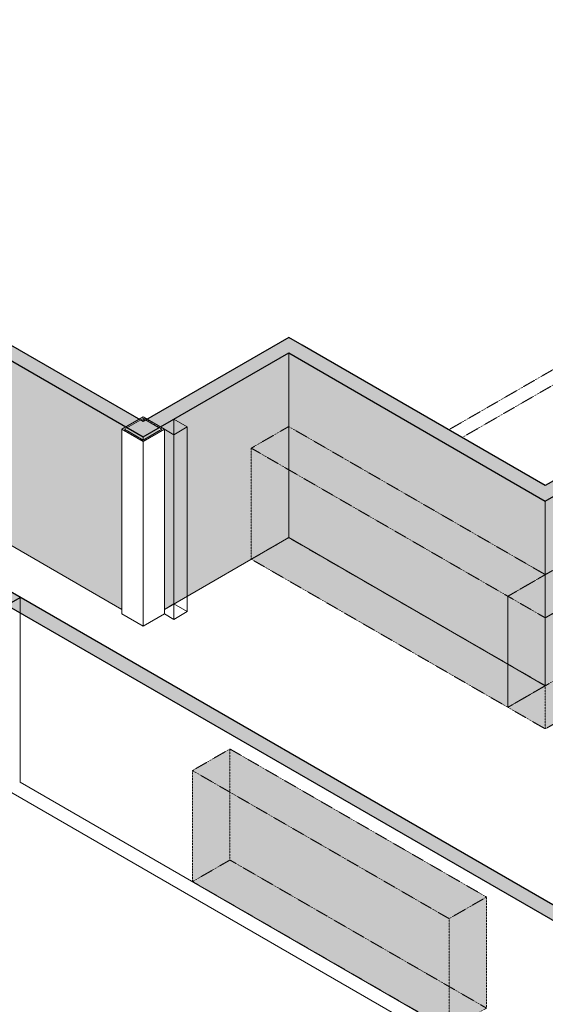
# Model space of a CAD drawing. Header units: millimetres. Extents: x 2807 to 348062, y -35711 to 43067.
# Tile 36 of 191: x 39772 to 43248, y -9604 to -3090. Entities that reach past the tile are written whole.
import ezdxf

# ---------------------------------------------------------------- set-up
doc = ezdxf.new("R2010")
doc.units = ezdxf.units.MM
doc.linetypes.add('Hidden', pattern=[7.14375, 4.7625, -2.38125])
doc.linetypes.add('THO_hhidden', pattern=[2.5, 1.5, -1])
for name, color, linetype, lineweight in [('A-DOOR', 7, 'Continuous', 13), ('A-GENM', 7, 'Continuous', 13), ('A-WALL', 7, 'Continuous', 25), ('A-WALL-PATT', 7, 'Continuous', 25), ('I-WALL', 7, 'Continuous', 18), ('S-COLS', 7, 'Continuous', 13)]:
    doc.layers.add(name, color=color, linetype=linetype, lineweight=lineweight)

# ---------------------------------------------------------------- blocks, each defined once
blk = doc.blocks.new('NLRS_28_SCO_UN_koker_gen_bcb - K200_200_12_5-V126-00 isometrie begane grond _plotview_')
at = {"layer": 'S-COLS'}
h = blk.add_hatch(dxfattribs=at)
h.set_pattern_fill('FP_5', color=256, style=0, pattern_type=2)
h.set_pattern_definition([(30, (3507.014, -1231.216), (-42.42629, 24.494494), []), (30, (3507.014, -1206.967), (-42.42629, 24.494494), [])])
h.paths.add_polyline_path([(40587.7, -5881.4), (40729.1, -5799.7), (40587.7, -5718.1), (40446.3, -5799.7)])
h.paths.add_polyline_path([(40587.7, -5871.2), (40463.9, -5799.7), (40587.7, -5728.3), (40711.4, -5799.7), (40693.9, -5809.8)])
at = {"layer": 'S-COLS', "lineweight": 18}
for p, q in [((40587.7, -5718.1), (40446.3, -5799.7)), ((40463.9, -5799.7), (40587.7, -5728.3)), ((40729.1, -5799.7), (40587.7, -5718.1)), ((40587.7, -5728.3), (40693.7, -5789.5)), ((40693.9, -5789.6), (40711.4, -5799.7)), ((40446.3, -5799.7), (40587.7, -5881.4)), ((40587.7, -5871.2), (40463.9, -5799.7)), ((40587.7, -5881.4), (40729.1, -5799.7)), ((40711.4, -5799.7), (40587.7, -5871.2))]:
    blk.add_line(p, q, dxfattribs=at)
at = {"layer": 'S-COLS'}
for p, q in [((40587.7, -5728.3), (40587.7, -5748.7)), ((40446.3, -5799.7), (40446.3, -7021.7)), ((40729.1, -7021.7), (40729.1, -5799.7)), ((40587.7, -5881.4), (40587.7, -7103.4)), ((40587.7, -7103.4), (40446.3, -7021.7)), ((40729.1, -7021.7), (40587.7, -7103.4))]:
    blk.add_line(p, q, dxfattribs=at)
blk = doc.blocks.new('NLRS_33_GM_WPB_vloeropening schacht rechthoek_gen_tho - 125x125-V210-00 isometrie begane grond _plotview_')
at = {"layer": 'A-GENM', "true_color": 0xc8fac8, "transparency": 33554483}
blk.add_hatch(color=254, dxfattribs=at).paths.add_polyline_path([(40791, -5835.4), (40879.4, -5784.4), (40791, -5733.4), (40702.6, -5784.4)])
at = {"layer": 'A-GENM'}
for p, q in [((40791, -5733.4), (40702.6, -5784.4)), ((40702.6, -5784.4), (40791, -5835.4)), ((40879.4, -5784.4), (40791, -5733.4)), ((40791, -5835.4), (40879.4, -5784.4)), ((40879.4, -7006.4), (40879.4, -5784.4)), ((40791, -5835.4), (40791, -7057.4)), ((40791, -7057.4), (40729.1, -7021.7)), ((40879.4, -7006.4), (40791, -7057.4))]:
    blk.add_line(p, q, dxfattribs=at)
at = {"layer": 'A-GENM', "color": 250, "true_color": 0x283228}
blk.add_line((40791, -5835.4), (40791, -5733.4), dxfattribs=at)
at = {"layer": 'A-GENM', "color": 251, "true_color": 0x5b5b5b}
blk.add_line((40791, -6955.4), (40791, -5835.4), dxfattribs=at)
at = {"layer": 'A-GENM', "color": 250, "true_color": 0x333333}
for p, q in [((40729.1, -6991.1), (40791, -6955.4)), ((40791, -6955.4), (40879.4, -7006.4))]:
    blk.add_line(p, q, dxfattribs=at)
blk = doc.blocks.new('NLRS_32_DO_WB_binnendeur sparing_gen_tho - sparing 2675x2800-2381115-00 isometrie begane grond _plotview_')
at = {"layer": 'A-DOOR', "linetype": 'THO_hhidden'}
for p, q in [((43301.2, -5404), (42609.4, -5803.4)), ((42697.8, -5854.5), (43389.6, -5455.1))]:
    blk.add_line(p, q, dxfattribs=at)
blk = doc.blocks.new('NLRS_01_GM_WPB_dummy placeholder_gen_tho - garderobe 2400x350x900-2382328-00 isometrie begane grond _plotview_')
at = {"layer": 'A-GENM', "linetype": 'THO_hhidden', "true_color": 0xdcf8f8, "transparency": 33554636}
for points in [[(43000.7, -6904.4), (43248.2, -6761.5), (41551.1, -5781.7), (41303.6, -5924.6), (42912.3, -6853.3)], [(43000.7, -7639.2), (43000.7, -6904.4), (41303.6, -5924.6), (41303.6, -6659.4), (42477, -7336.8)], [(43000.7, -7639.2), (43248.2, -7496.3), (43248.2, -6761.5), (43000.7, -6904.4)]]:
    blk.add_hatch(color=7, dxfattribs=at).paths.add_polyline_path(points)
at = {"layer": 'A-GENM', "linetype": 'THO_hhidden'}
for p, q in [((41551.1, -5781.7), (41303.6, -5924.6)), ((43248.2, -6761.5), (41551.1, -5781.7)), ((41303.6, -5924.6), (43000.7, -6904.4)), ((41303.6, -5924.6), (41303.6, -6659.4)), ((43000.7, -7639.2), (41303.6, -6659.4)), ((43000.7, -6904.4), (43248.2, -6761.5)), ((43000.7, -6904.4), (43000.7, -7639.2))]:
    blk.add_line(p, q, dxfattribs=at)
at = {"layer": 'A-GENM', "color": 9, "linetype": 'THO_hhidden', "true_color": 0xb0c6c6}
for p, q in [((41551.1, -6516.5), (41551.1, -5781.7)), ((41303.6, -6659.4), (41551.1, -6516.5)), ((41551.1, -6516.5), (43000.7, -7353.4)), ((43248.2, -6761.5), (43248.2, -7047.2)), ((43248.2, -7496.3), (43000.7, -7639.2))]:
    blk.add_line(p, q, dxfattribs=at)
at = {"layer": 'A-GENM', "color": 254, "linetype": 'THO_hhidden', "true_color": 0xd3eeee}
for p in [(43248.2, -7047.2), (43000.7, -7353.4)]:
    blk.add_line(p, (43248.2, -7496.3), dxfattribs=at)
blk = doc.blocks.new('NLRS_01_GM_WPB_dummy placeholder_gen_tho - garderobe 3150x350x900-2383201-00 isometrie begane grond _plotview_')
at = {"layer": 'A-GENM', "linetype": 'THO_hhidden', "true_color": 0xdcf8f8, "transparency": 33554636}
for points in [[(43248.2, -7047.2), (45475.5, -5761.3), (45228.1, -5618.4), (43000.7, -6904.4)], [(43248.2, -7782.1), (45475.5, -6496.1), (45475.5, -5761.3), (43248.2, -7047.2)], [(43248.2, -7782.1), (43248.2, -7047.2), (43000.7, -6904.4), (43000.7, -7639.2)]]:
    blk.add_hatch(color=7, dxfattribs=at).paths.add_polyline_path(points)
at = {"layer": 'A-GENM', "linetype": 'THO_hhidden'}
for p, q in [((45228.1, -5618.4), (43000.7, -6904.4)), ((45475.5, -5761.3), (45228.1, -5618.4)), ((43248.2, -7047.2), (45475.5, -5761.3)), ((45475.5, -6496.1), (45475.5, -5761.3)), ((45475.5, -6496.1), (43248.2, -7782.1)), ((43000.7, -6904.4), (43248.2, -7047.2)), ((43000.7, -7639.2), (43000.7, -6904.4)), ((43248.2, -7782.1), (43248.2, -7047.2)), ((43248.2, -7782.1), (43000.7, -7639.2))]:
    blk.add_line(p, q, dxfattribs=at)
at = {"layer": 'A-GENM', "color": 9, "linetype": 'THO_hhidden', "true_color": 0xb0c6c6}
for p, q in [((45228.1, -5618.4), (45228.1, -6353.2)), ((43000.7, -7639.2), (45228.1, -6353.2)), ((45228.1, -6353.2), (45475.5, -6496.1))]:
    blk.add_line(p, q, dxfattribs=at)
blk = doc.blocks.new('NLRS_01_GM_WPB_dummy placeholder_gen_tho - garderobe 2400x350x900-V294-00 isometrie begane grond _plotview_')
at = {"layer": 'A-GENM', "linetype": 'THO_hhidden', "true_color": 0xdcf8f8, "transparency": 33554636}
for points in [[(42611.8, -9037.4), (42859.3, -8894.6), (41162.2, -7914.8), (40914.7, -8057.7), (42477, -8959.6)], [(42611.8, -9772.3), (42611.8, -9037.4), (40914.7, -8057.7), (40914.7, -8792.5), (42477, -9694.5)], [(42611.8, -9772.3), (42859.3, -9629.4), (42859.3, -8894.6), (42611.8, -9037.4)]]:
    blk.add_hatch(color=7, dxfattribs=at).paths.add_polyline_path(points)
at = {"layer": 'A-GENM', "color": 253, "linetype": 'THO_hhidden', "true_color": 0xa1a1a1}
for p, q in [((41162.2, -7914.8), (40914.7, -8057.7)), ((42859.3, -8894.6), (41162.2, -7914.8)), ((40914.7, -8057.7), (42611.8, -9037.4)), ((40914.7, -8057.7), (40914.7, -8792.5)), ((42611.8, -9772.3), (40914.7, -8792.5)), ((42611.8, -9037.4), (42859.3, -8894.6)), ((42859.3, -8894.6), (42859.3, -9629.4)), ((42611.8, -9037.4), (42611.8, -9772.3)), ((42859.3, -9629.4), (42611.8, -9772.3))]:
    blk.add_line(p, q, dxfattribs=at)
at = {"layer": 'A-GENM', "color": 254, "linetype": 'THO_hhidden', "true_color": 0xd0e6e6}
for p, q in [((41162.2, -8649.6), (41162.2, -7914.8)), ((40914.7, -8792.5), (41162.2, -8649.6)), ((41162.2, -8649.6), (42859.3, -9629.4))]:
    blk.add_line(p, q, dxfattribs=at)

msp = doc.modelspace()

# ---------------------------------------------------------------- hatches: boundary and pattern name
at = {"layer": 'A-WALL-PATT', "lineweight": 18, "true_color": 0xafafaf}
h = msp.add_hatch(color=253, dxfattribs=at)
h.paths.add_polyline_path([(40587.7, -5850.7), (41639.5, -5243.5), (41551.1, -5192.4), (40499.3, -5799.7)])
h.paths.add_polyline_path([(43531, -4151.4), (46332.9, -2533.7), (46244.5, -2482.7), (43442.6, -4100.4)])
at = {"layer": 'A-WALL-PATT', "true_color": 0xf0f0f0}
h = msp.add_hatch(color=7, dxfattribs=at)
h.paths.add_polyline_path([(40729.1, -6991.1), (41551.1, -6516.5), (41551.1, -5294.5), (40702.6, -5784.4), (40729.1, -5799.7), (40729.1, -6811.7)])
h.paths.add_polyline_path([(40587.7, -5871.2), (40693.7, -5809.9), (40693.7, -5789.5), (40587.7, -5850.7)])
h.paths.add_polyline_path([(44677.7, -4711.4), (45281.1, -4363), (45281.1, -3141), (43619.4, -4100.4), (44260.1, -4470.3)])
h.paths.add_polyline_path([(46218, -3579.9), (46218, -2600.1), (45369.5, -3090), (46156.1, -3544.1)])
h.paths.add_polyline_path([(46244.5, -2605.2), (46332.9, -2554.1), (46332.9, -2533.7), (46226.8, -2595)])
at = {"layer": 'A-WALL-PATT', "lineweight": 18, "true_color": 0xafafaf}
for points in [[(43248.2, -6274.3), (45228.1, -5131.2), (45139.7, -5080.2), (43159.8, -6223.3)], [(40499.3, -5799.7), (40587.7, -5748.7), (39712.6, -5243.5), (39624.2, -5294.5)], [(43159.8, -6223.3), (43248.2, -6172.2), (41639.5, -5243.5), (41551.1, -5294.5), (42477, -5829.1)], [(39686.1, -6963.2), (39774.5, -6912.2), (39146.9, -6549.9), (39058.6, -6600.9), (39597.7, -6912.2)]]:
    msp.add_hatch(color=253, dxfattribs=at).paths.add_polyline_path(points)
at = {"layer": 'A-WALL-PATT', "true_color": 0xf0f0f0}
for points in [[(43248.2, -7496.3), (45228.1, -6353.2), (45228.1, -5131.2), (43248.2, -6274.3)], [(43159.8, -7445.3), (43159.8, -6223.3), (41551.1, -5294.5), (41551.1, -6516.5), (42477, -7051.1)], [(40587.7, -5871.2), (40587.7, -5850.7), (40499.3, -5799.7), (40499.3, -5820.1)], [(43248.2, -7496.3), (43248.2, -6274.3), (43159.8, -6223.3), (43159.8, -7445.3)]]:
    msp.add_hatch(color=7, dxfattribs=at).paths.add_polyline_path(points)
h = msp.add_hatch(color=7, dxfattribs=at)
h.paths.add_polyline_path([(40446.3, -6991.1), (40446.3, -5799.7), (40472.8, -5784.4), (39624.2, -5294.5), (39624.2, -6516.5), (39802.3, -6619.3)])
h.paths.add_polyline_path([(40499.3, -5820.1), (40499.3, -5799.7), (40481.6, -5789.5), (40481.6, -5809.9)])
at = {"layer": 'A-WALL-PATT', "lineweight": 18, "true_color": 0xd7e6e6, "transparency": 33554593}
msp.add_hatch(color=254, dxfattribs=at).paths.add_polyline_path([(44174.5, -9554.6), (44262.9, -9503.5), (39774.5, -6912.2), (39686.1, -6963.2), (42477, -8574.5)])

# ---------------------------------------------------------------- linework, layer by layer
at = {"layer": 'A-WALL'}
msp.add_line((39686.1, -6963.2), (39774.5, -6912.2), dxfattribs=at)
at = {"layer": 'I-WALL', "lineweight": 25}
for p, q in [((45139.7, -5080.2), (43248.2, -6172.2)), ((43248.2, -6274.3), (45228.1, -5131.2)), ((41551.1, -5192.4), (40587.7, -5748.7)), ((41639.5, -5243.5), (41551.1, -5192.4)), ((40587.7, -5748.7), (39712.6, -5243.5)), ((43248.2, -6172.2), (41639.5, -5243.5)), ((39624.2, -5294.5), (40587.7, -5850.7)), ((40587.7, -5850.7), (41551.1, -5294.5)), ((41551.1, -5294.5), (43248.2, -6274.3)), ((44264.6, -9504.6), (39146.9, -6549.9)), ((39686.1, -6963.2), (44637.6, -9822))]:
    msp.add_line(p, q, dxfattribs=at)
at = {"layer": 'I-WALL', "color": 9, "true_color": 0xb0c6c6}
for p, q in [((41551.1, -5294.5), (41551.1, -6516.5)), ((41551.1, -6516.5), (43000.7, -7353.4))]:
    msp.add_line(p, q, dxfattribs=at)
at = {"layer": 'I-WALL'}
for p, q in [((40587.7, -5850.7), (40587.7, -5871.2)), ((43248.2, -6274.3), (43248.2, -6761.5)), ((39624.2, -6516.5), (40446.3, -6991.1)), ((40729.1, -6991.1), (41551.1, -6516.5)), ((39686.1, -8185.2), (43579.3, -10433))]:
    msp.add_line(p, q, dxfattribs=at)
at = {"layer": 'I-WALL', "color": 254, "true_color": 0xd3eeee}
for p in [(43248.2, -6761.5), (43000.7, -7353.4)]:
    msp.add_line(p, (43248.2, -7496.3), dxfattribs=at)
at = {"layer": 'I-WALL', "color": 253, "true_color": 0xa1a1a1}
for p in [(39774.5, -6912.2), (43667.7, -10382)]:
    msp.add_line(p, (39774.5, -8134.2), dxfattribs=at)

# ---------------------------------------------------------------- block references
at = {"layer": 'A-DOOR', "linetype": 'THO_hhidden'}
msp.add_blockref('NLRS_32_DO_WB_binnendeur sparing_gen_tho - sparing 2675x2800-2381115-00 isometrie begane grond _plotview_', (0, 0), dxfattribs=at)
at = {"layer": 'A-GENM', "linetype": 'THO_hhidden'}
for name in ['NLRS_01_GM_WPB_dummy placeholder_gen_tho - garderobe 3150x350x900-2383201-00 isometrie begane grond _plotview_', 'NLRS_01_GM_WPB_dummy placeholder_gen_tho - garderobe 2400x350x900-2382328-00 isometrie begane grond _plotview_']:
    msp.add_blockref(name, (0, 0), dxfattribs=at)
at = {"layer": 'A-GENM'}
msp.add_blockref('NLRS_33_GM_WPB_vloeropening schacht rechthoek_gen_tho - 125x125-V210-00 isometrie begane grond _plotview_', (0, 0), dxfattribs=at)
at = {"layer": 'A-GENM', "color": 253, "linetype": 'THO_hhidden', "true_color": 0xa1a1a1}
msp.add_blockref('NLRS_01_GM_WPB_dummy placeholder_gen_tho - garderobe 2400x350x900-V294-00 isometrie begane grond _plotview_', (0, 0), dxfattribs=at)
at = {"layer": 'S-COLS', "linetype": 'Hidden'}
msp.add_blockref('NLRS_28_SCO_UN_koker_gen_bcb - K200_200_12_5-V126-00 isometrie begane grond _plotview_', (0, 0), dxfattribs=at)

doc.saveas('drawing.dxf')
